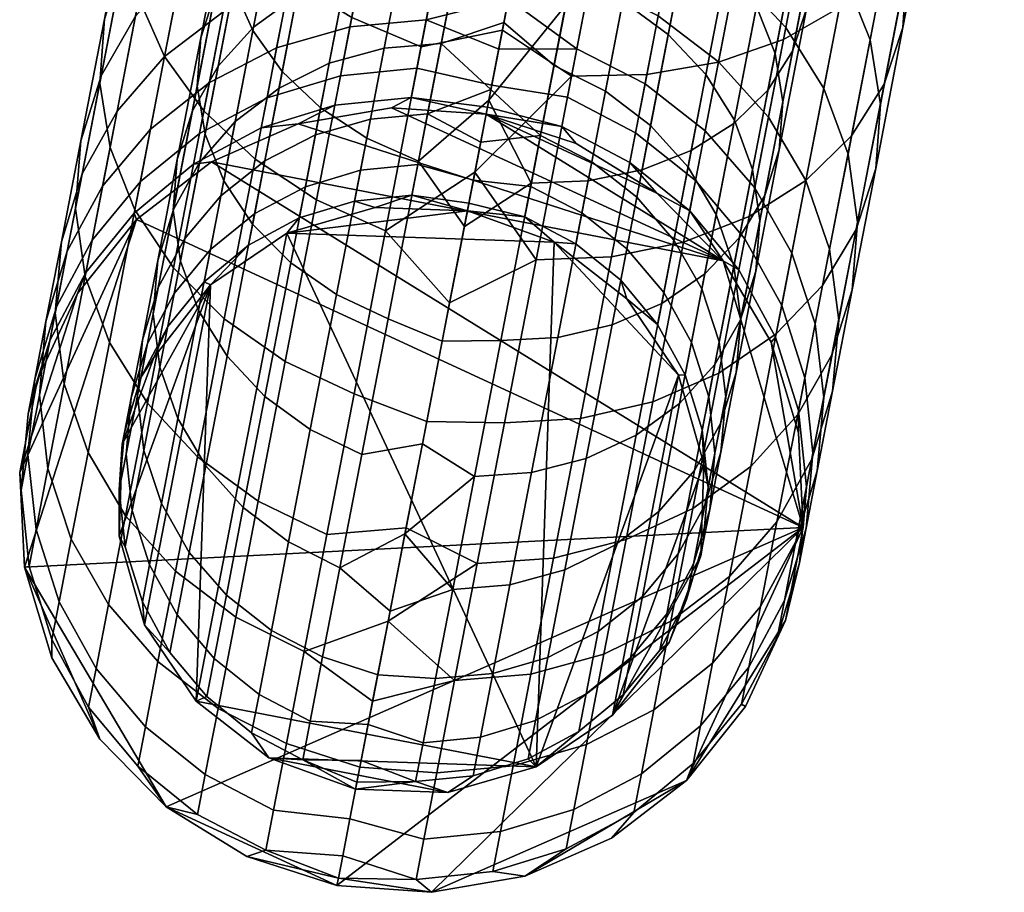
# Model space of a CAD drawing. Header units: millimetres. Extents: x -440 to 442, y -440 to 442.
# Tile 13 of 256: x -228 to -203, y -353 to -331. Entities that reach past the tile are written whole.
import ezdxf

# ---------------------------------------------------------------- set-up
doc = ezdxf.new("R2010")
doc.units = ezdxf.units.MM
doc.header["$MEASUREMENT"] = 0
doc.layers.add('Default', color=7, linetype='Continuous', true_color=0x000000)
doc.layers.add('sklo', color=7, linetype='Continuous', true_color=0x000000)

# ---------------------------------------------------------------- blocks, each defined once
blk = doc.blocks.new('sklo zahnuté 6')
at = {"layer": 'Default', "color": 7, "true_color": 0xeff3f1}
mesh = blk.add_polyface(dxfattribs=at)
corners = [(107.553, 5.556, -30.104), (110.287, 5.556, -25.543), (111.384, 7.071, -26.129), (108.587, 7.071, -30.795), (106.785, 3.827, -29.59), (109.472, 3.827, -25.107), (106.312, 1.951, -29.274), (108.97, 1.951, -24.839), (106.519, 8.315, -36.125), (109.847, 8.315, -31.637), (111.285, 9.239, -32.597), (107.855, 9.239, -37.222), (105.347, 7.071, -35.164), (104.386, 5.556, -34.375), (103.671, 3.827, -33.789), (103.232, 1.951, -33.428), (106.694, 10, -44.194), (110.813, 10, -39.65), (112.321, 9.808, -40.887), (108.074, 9.808, -45.574), (105.315, 9.808, -42.815), (109.305, 9.808, -38.412), (103.988, 9.239, -41.488), (102.766, 8.315, -40.266), (101.694, 7.071, -39.194), (100.815, 5.556, -38.315), (100.161, 3.827, -37.661), (99.759, 1.951, -37.259), (105.674, 8.315, -52.608), (110.623, 8.315, -48.123), (111.694, 7.071, -49.194), (106.635, 7.071, -53.779), (104.577, 9.239, -51.271), (109.4, 9.239, -46.9), (103.387, 9.808, -49.821), (102.15, 10, -48.313), (100.912, 9.808, -46.805), (99.722, 9.239, -45.355), (98.625, 8.315, -44.019), (97.664, 7.071, -42.847), (96.875, 5.556, -41.886), (102.356, 3.827, -59.649), (108.011, 3.827, -55.455), (108.372, 1.951, -55.895), (102.672, 1.951, -60.122), (101.843, 5.556, -58.88), (107.424, 5.556, -54.74), (101.152, 7.071, -57.846), (100.31, 8.315, -56.586), (99.349, 9.239, -55.149), (98.307, 9.808, -53.589), (97.223, 10, -51.967), (96.317, 3.827, -63.268), (96.586, 1.951, -63.77), (108.876, 0, -55.727), (104.685, 0, -58.964), (100.268, 0, -61.885), (105.997, 0, -29.399), (108.333, 0, -25.604), (100.403, 0, -36.327), (103.347, 0, -32.982)]
mesh.append_faces([[corners[k] for k in face] for face in [(0, 1, 2, 3), (4, 5, 1, 0), (6, 7, 5, 4), (8, 9, 10, 11), (12, 3, 9, 8), (13, 0, 3, 12), (14, 4, 0, 13), (15, 6, 4, 14), (16, 17, 18, 19), (20, 21, 17, 16), (22, 11, 21, 20), (23, 8, 11, 22), (24, 12, 8, 23), (25, 13, 12, 24), (26, 14, 13, 25), (27, 15, 14, 26), (28, 29, 30, 31), (32, 33, 29, 28), (34, 19, 33, 32), (35, 16, 19, 34), (36, 20, 16, 35), (37, 22, 20, 36), (38, 23, 22, 37), (39, 24, 23, 38), (40, 25, 24, 39), (41, 42, 43, 44), (45, 46, 42, 41), (47, 31, 46, 45), (48, 28, 31, 47), (49, 32, 28, 48), (50, 34, 32, 49), (51, 35, 34, 50), (52, 41, 44, 53), (54, 55, 44, 43), (53, 44, 56, 56), (7, 6, 57, 58), (15, 27, 59, 60), (6, 15, 60, 57)]], dxfattribs={"color": 7})
mesh = blk.add_polyface(dxfattribs=at)
corners = [(115, 0, 122), (115, 0, 244), (115.291, 2.393, 244), (115.291, 2.393), (115, 0), (114.18, 1.951, -10.28), (114.938, 1.951, -5.165), (115.505, 3.827, -5.221), (114.738, 3.827, -10.391), (113.468, 3.827, -15.461), (115.644, 5.556, -10.571), (114.352, 5.556, -15.729), (112.923, 1.951, -15.296), (112.561, 5.556, -20.736), (115.542, 7.071, -16.09), (113.71, 7.071, -21.212), (111.707, 3.827, -20.382), (111.181, 1.951, -20.164), (112.72, 8.315, -26.843), (115.11, 8.315, -21.792), (116.707, 9.239, -22.453), (114.245, 9.239, -27.658), (111.384, 7.071, -26.129), (110.287, 5.556, -25.543), (109.472, 3.827, -25.107), (108.97, 1.951, -24.839), (111.285, 9.239, -32.597), (115.9, 9.808, -28.543), (112.845, 9.808, -33.639), (109.847, 8.315, -31.637), (108.587, 7.071, -30.795), (112.321, 9.808, -40.887), (116.089, 9.808, -35.807), (117.649, 9.239, -36.849), (113.771, 9.239, -42.077), (110.813, 10, -39.65), (114.467, 10, -34.723), (109.305, 9.808, -38.412), (107.855, 9.239, -37.222), (111.694, 7.071, -49.194), (116.279, 7.071, -44.135), (117.24, 5.556, -44.924), (112.574, 5.556, -50.074), (110.623, 8.315, -48.123), (115.108, 8.315, -43.174), (109.4, 9.239, -46.9), (108.074, 9.808, -45.574), (108.011, 3.827, -55.455), (113.227, 3.827, -50.727), (113.629, 1.951, -51.129), (108.372, 1.951, -55.895), (107.424, 5.556, -54.74), (106.635, 7.071, -53.779), (116.496, 0, -48.381), (112.82, 0, -52.193), (108.876, 0, -55.727), (114.811, 0, -4.452), (115, 0), (115.291, 2.393), (114.245, 0, -8.873), (113.306, 0, -13.229), (110.34, 0, -21.625), (112.001, 0, -17.49), (108.333, 0, -25.604)]
mesh.append_faces([[corners[k] for k in face] for face in [(0, 1, 2, 2), (3, 4, 0, 0), (2, 3, 0, 0), (5, 6, 7, 8), (9, 8, 10, 11), (12, 5, 8, 9), (13, 11, 14, 15), (16, 9, 11, 13), (17, 12, 9, 16), (18, 19, 20, 21), (22, 15, 19, 18), (23, 13, 15, 22), (24, 16, 13, 23), (25, 17, 16, 24), (26, 21, 27, 28), (29, 18, 21, 26), (30, 22, 18, 29), (31, 32, 33, 34), (35, 36, 32, 31), (37, 28, 36, 35), (38, 26, 28, 37), (39, 40, 41, 42), (43, 44, 40, 39), (45, 34, 44, 43), (46, 31, 34, 45), (47, 48, 49, 50), (51, 42, 48, 47), (52, 39, 42, 51), (49, 53, 54, 54), (54, 55, 50, 49), (56, 57, 6, 6), (58, 6, 57, 57), (59, 56, 6, 5), (5, 12, 60, 59), (12, 17, 61, 62), (12, 62, 60, 60), (63, 61, 17, 25)]], dxfattribs={"color": 7})
mesh = blk.add_polyface(dxfattribs=at)
corners = [(115.291, 2.393, 244), (116.145, 4.647, 244), (116.145, 4.647), (115.291, 2.393), (117.515, 6.631, 244), (119.319, 8.23, 244), (119.319, 8.23), (117.515, 6.631), (116.145, -4.647, 244), (117.515, -6.631, 244), (117.515, 6.631, 244), (115.291, 2.393, 244), (115, 0, 244), (116.145, 4.647, 244), (123.795, 9.927, 244), (119.319, 8.23, 244), (118.35, 8.315, -11.109), (119.17, 8.315, -5.582), (120.891, 9.239, -5.751), (120.046, 9.239, -11.447), (116.864, 7.071, -10.814), (117.662, 7.071, -5.433), (115.644, 5.556, -10.571), (116.424, 5.556, -5.311), (114.738, 3.827, -10.391), (115.505, 3.827, -5.221), (116.992, 8.315, -16.53), (118.647, 9.239, -17.032), (115.542, 7.071, -16.09), (114.352, 5.556, -15.729), (116.707, 9.239, -22.453), (120.442, 9.808, -17.576), (118.44, 9.808, -23.171), (115.11, 8.315, -21.792), (113.71, 7.071, -21.212), (117.62, 10, -29.462), (120.242, 10, -23.918), (122.045, 9.808, -24.664), (119.341, 9.808, -30.382), (115.9, 9.808, -28.543), (114.245, 9.239, -27.658), (117.649, 9.239, -36.849), (120.995, 9.239, -31.266), (122.52, 8.315, -32.081), (119.086, 8.315, -37.81), (116.089, 9.808, -35.807), (114.467, 10, -34.723), (112.845, 9.808, -33.639), (117.24, 5.556, -44.924), (121.38, 5.556, -39.343), (122.149, 3.827, -39.856), (117.955, 3.827, -45.511), (116.279, 7.071, -44.135), (120.346, 7.071, -38.652), (115.108, 8.315, -43.174), (113.771, 9.239, -42.077), (113.227, 3.827, -50.727), (118.395, 1.951, -45.872), (113.629, 1.951, -51.129), (112.574, 5.556, -50.074), (119.884, 0, -44.31), (116.496, 0, -48.381), (119.319, 8.23), (121.454, 9.35), (117.515, 6.631), (116.145, 4.647), (115.291, 2.393), (114.938, 1.951, -5.165)]
mesh.append_faces([[corners[k] for k in face] for face in [(0, 1, 2, 3), (4, 5, 6, 7), (1, 4, 7, 2), (8, 9, 10, 10), (11, 12, 13, 13), (10, 13, 12, 12), (14, 15, 10, 10), (16, 17, 18, 19), (20, 21, 17, 16), (22, 23, 21, 20), (24, 25, 23, 22), (26, 16, 19, 27), (28, 20, 16, 26), (29, 22, 20, 28), (30, 27, 31, 32), (33, 26, 27, 30), (34, 28, 26, 33), (35, 36, 37, 38), (39, 32, 36, 35), (40, 30, 32, 39), (41, 42, 43, 44), (45, 38, 42, 41), (46, 35, 38, 45), (47, 39, 35, 46), (48, 49, 50, 51), (52, 53, 49, 48), (54, 44, 53, 52), (55, 41, 44, 54), (56, 51, 57, 58), (59, 48, 51, 56), (57, 60, 61, 61), (58, 57, 61, 61), (62, 63, 18, 17), (64, 62, 17, 21), (64, 21, 23, 23), (65, 64, 23, 23), (66, 65, 25, 67), (25, 65, 23, 23)]], dxfattribs={"color": 7})
mesh = blk.add_polyface(dxfattribs=at)
corners = [(117.515, -6.631, 244), (116.145, -4.647, 244), (116.145, -4.647), (117.515, -6.631), (115.291, -2.393, 244), (115.291, -2.393), (119.319, -8.23, 244), (119.319, -8.23), (115, 0, 122), (116.145, -4.647, 244), (117.515, 6.631, 244), (115.291, -2.393, 244), (119.319, -8.23, 244), (123.795, 9.927, 244), (117.515, -6.631, 244), (115, 0, 244), (115.644, -5.556, -10.571), (116.424, -5.556, -5.311), (115.505, -3.827, -5.221), (114.738, -3.827, -10.391), (116.864, -7.071, -10.814), (117.662, -7.071, -5.433), (118.35, -8.315, -11.109), (119.17, -8.315, -5.582), (120.046, -9.239, -11.447), (120.891, -9.239, -5.751), (115.542, -7.071, -16.09), (114.352, -5.556, -15.729), (116.992, -8.315, -16.53), (118.647, -9.239, -17.032), (120.442, -9.808, -17.576), (121.886, -9.808, -11.813), (115.11, -8.315, -21.792), (113.71, -7.071, -21.212), (116.707, -9.239, -22.453), (118.44, -9.808, -23.171), (115.9, -9.808, -28.543), (114.245, -9.239, -27.658), (117.62, -10, -29.462), (120.242, -10, -23.918), (119.341, -9.808, -30.382), (122.045, -9.808, -24.664), (114.467, -10, -34.723), (112.845, -9.808, -33.639), (116.089, -9.808, -35.807), (117.649, -9.239, -36.849), (120.995, -9.239, -31.266), (119.086, -8.315, -37.81), (122.52, -8.315, -32.081), (115.108, -8.315, -43.174), (113.771, -9.239, -42.077), (116.279, -7.071, -44.135), (120.346, -7.071, -38.652), (117.24, -5.556, -44.924), (121.38, -5.556, -39.343), (117.955, -3.827, -45.511), (122.149, -3.827, -39.856), (113.227, -3.827, -50.727), (112.574, -5.556, -50.074), (113.629, -1.951, -51.129), (118.395, -1.951, -45.872), (114.938, -1.951, -5.165), (116.145, -4.647), (115.291, -2.393), (117.515, -6.631), (119.319, -8.23), (121.454, -9.35), (112.82, 0, -52.193), (116.496, 0, -48.381), (119.884, 0, -44.31)]
mesh.append_faces([[corners[k] for k in face] for face in [(0, 1, 2, 3), (1, 4, 5, 2), (6, 0, 3, 7), (4, 8, 5, 5), (9, 10, 11, 11), (12, 13, 14, 14), (10, 15, 11, 11), (16, 17, 18, 19), (20, 21, 17, 16), (22, 23, 21, 20), (24, 25, 23, 22), (26, 20, 16, 27), (28, 22, 20, 26), (29, 24, 22, 28), (30, 31, 24, 29), (32, 28, 26, 33), (34, 29, 28, 32), (35, 30, 29, 34), (36, 35, 34, 37), (38, 39, 35, 36), (40, 41, 39, 38), (42, 38, 36, 43), (44, 40, 38, 42), (45, 46, 40, 44), (47, 48, 46, 45), (49, 47, 45, 50), (51, 52, 47, 49), (53, 54, 52, 51), (55, 56, 54, 53), (57, 55, 53, 58), (59, 60, 55, 57), (61, 18, 62, 63), (64, 62, 17, 21), (65, 64, 21, 23), (66, 65, 23, 25), (17, 62, 18, 18), (60, 59, 67, 68), (60, 68, 69, 69)]], dxfattribs={"color": 7})
mesh = blk.add_polyface(dxfattribs=at)
corners = [(121.454, 9.35, 244), (123.795, 9.927, 244), (123.795, 9.927), (121.454, 9.35), (119.319, 8.23, 244), (119.319, 8.23), (126.205, 9.927, 244), (126.205, 9.927), (128.546, 9.35, 244), (128.546, 9.35), (119.319, -8.23, 244), (128.546, -9.35, 244), (123.795, 9.927, 244), (119.319, 8.23, 244), (121.454, 9.35, 244), (117.515, 6.631, 244), (117.515, -6.631, 244), (125.713, 9.808, -12.574), (126.641, 9.808, -6.317), (128.507, 9.239, -6.501), (127.552, 9.239, -12.94), (123.799, 10, -12.193), (124.699, 10, -6.126), (121.886, 9.808, -11.813), (122.758, 9.808, -5.935), (120.046, 9.239, -11.447), (120.891, 9.239, -5.751), (124.176, 9.808, -18.709), (125.971, 9.239, -19.254), (122.309, 10, -18.143), (120.442, 9.808, -17.576), (118.647, 9.239, -17.032), (125.375, 8.315, -26.044), (127.625, 8.315, -19.756), (129.075, 7.071, -20.195), (126.775, 7.071, -26.624), (123.778, 9.239, -25.382), (122.045, 9.808, -24.664), (120.242, 10, -23.918), (118.44, 9.808, -23.171), (125.768, 3.827, -33.817), (128.778, 3.827, -27.453), (129.304, 1.951, -27.671), (126.27, 1.951, -34.086), (124.953, 5.556, -33.382), (127.924, 5.556, -27.1), (123.856, 7.071, -32.796), (122.52, 8.315, -32.081), (120.995, 9.239, -31.266), (119.341, 9.808, -30.382), (122.149, 3.827, -39.856), (122.622, 1.951, -40.172), (121.38, 5.556, -39.343), (120.346, 7.071, -38.652), (119.086, 8.315, -37.81), (117.955, 3.827, -45.511), (118.395, 1.951, -45.872), (128.145, 0, -30.773), (125.724, 0, -35.483), (122.965, 0, -40.003), (126.205, 9.927), (128.546, 9.35), (119.884, 0, -44.31), (123.795, 9.927), (121.454, 9.35)]
mesh.append_faces([[corners[k] for k in face] for face in [(0, 1, 2, 3), (4, 0, 3, 5), (1, 6, 7, 2), (6, 8, 9, 7), (10, 11, 12, 12), (13, 12, 14, 14), (15, 16, 12, 12), (17, 18, 19, 20), (21, 22, 18, 17), (23, 24, 22, 21), (25, 26, 24, 23), (27, 17, 20, 28), (29, 21, 17, 27), (30, 23, 21, 29), (31, 25, 23, 30), (32, 33, 34, 35), (36, 28, 33, 32), (37, 27, 28, 36), (38, 29, 27, 37), (39, 30, 29, 38), (40, 41, 42, 43), (44, 45, 41, 40), (46, 35, 45, 44), (47, 32, 35, 46), (48, 36, 32, 47), (49, 37, 36, 48), (50, 40, 43, 51), (52, 44, 40, 50), (53, 46, 44, 52), (54, 47, 46, 53), (55, 50, 51, 56), (57, 58, 43, 43), (51, 43, 58, 59), (19, 18, 60, 61), (56, 51, 59, 62), (63, 60, 22, 24), (64, 63, 24, 26), (22, 60, 18, 18)]], dxfattribs={"color": 7})
mesh = blk.add_polyface(dxfattribs=at)
corners = [(135, 0, 122), (135, 0, 244), (134.709, -2.393, 244), (133.855, -4.647, 244), (133.855, -4.647), (134.709, -2.393), (132.485, -6.631, 244), (130.681, -8.23, 244), (130.681, -8.23), (132.485, -6.631), (128.546, -9.35, 244), (128.546, -9.35), (135, 0), (123.795, 9.927, 244), (128.546, -9.35, 244), (133.855, -4.647, 244), (130.681, -8.23, 244), (132.485, -6.631, 244), (134.709, -2.393, 244), (135, 0, 244), (134.46, 1.951, -7.087), (134.807, 0, -5.292), (134.227, 0, -10.556), (129.304, 1.951, -27.671), (130.216, 0, -25.899), (128.145, 0, -30.773), (129.248, -8.315, -13.277), (130.228, -8.315, -6.671), (128.507, -9.239, -6.501), (127.552, -9.239, -12.94), (130.734, -7.071, -13.573), (131.736, -7.071, -6.819), (131.954, -5.556, -13.815), (132.974, -5.556, -6.941), (132.86, -3.827, -13.996), (133.893, -3.827, -7.032), (133.418, -1.951, -14.107), (134.46, -1.951, -7.087), (127.625, -8.315, -19.756), (125.971, -9.239, -19.254), (129.075, -7.071, -20.195), (130.265, -5.556, -20.556), (131.15, -3.827, -20.825), (131.694, -1.951, -20.99), (127.924, -5.556, -27.1), (126.775, -7.071, -26.624), (128.778, -3.827, -27.453), (129.304, -1.951, -27.671), (130.681, -8.23), (128.546, -9.35), (133.855, -4.647), (132.485, -6.631), (134.709, -2.393), (134.807, 0, -5.292), (135, 0), (133.265, 0, -15.764), (134.227, 0, -10.556), (131.926, 0, -20.887), (130.216, 0, -25.899), (128.145, 0, -30.773)]
mesh.append_faces([[corners[k] for k in face] for face in [(0, 1, 2, 2), (2, 3, 4, 5), (6, 7, 8, 9), (7, 10, 11, 8), (3, 6, 9, 4), (5, 12, 0, 0), (2, 5, 0, 0), (13, 14, 15, 15), (16, 17, 14, 14), (17, 15, 14, 14), (18, 19, 15, 15), (20, 21, 22, 22), (23, 24, 25, 25), (26, 27, 28, 29), (30, 31, 27, 26), (32, 33, 31, 30), (34, 35, 33, 32), (36, 37, 35, 34), (38, 26, 29, 39), (40, 30, 26, 38), (41, 32, 30, 40), (42, 34, 32, 41), (43, 36, 34, 42), (44, 41, 40, 45), (46, 42, 41, 44), (47, 43, 42, 46), (48, 49, 28, 27), (50, 51, 31, 33), (52, 50, 35, 37), (51, 48, 27, 31), (50, 33, 35, 35), (53, 54, 52, 52), (37, 53, 52, 52), (37, 36, 55, 56), (37, 56, 53, 53), (36, 43, 57, 55), (43, 47, 58, 57), (47, 59, 58, 58)]], dxfattribs={"color": 7})
mesh = blk.add_polyface(dxfattribs=at)
corners = [(128.546, 9.35, 244), (130.681, 8.23, 244), (130.681, 8.23), (128.546, 9.35), (132.485, 6.631, 244), (133.855, 4.647, 244), (133.855, 4.647), (132.485, 6.631), (135, 0, 122), (134.709, 2.393, 244), (135, 0, 244), (134.709, 2.393), (135, 0), (133.855, -4.647, 244), (135, 0, 244), (123.795, 9.927, 244), (128.546, 9.35, 244), (126.205, 9.927, 244), (130.681, 8.23, 244), (134.709, 2.393, 244), (133.855, 4.647, 244), (132.485, 6.631, 244), (132.86, 3.827, -13.996), (133.893, 3.827, -7.032), (134.46, 1.951, -7.087), (133.418, 1.951, -14.107), (131.954, 5.556, -13.815), (132.974, 5.556, -6.941), (130.734, 7.071, -13.573), (131.736, 7.071, -6.819), (129.248, 8.315, -13.277), (130.228, 8.315, -6.671), (127.552, 9.239, -12.94), (128.507, 9.239, -6.501), (131.15, 3.827, -20.825), (131.694, 1.951, -20.99), (130.265, 5.556, -20.556), (129.075, 7.071, -20.195), (127.625, 8.315, -19.756), (125.971, 9.239, -19.254), (128.778, 3.827, -27.453), (129.304, 1.951, -27.671), (127.924, 5.556, -27.1), (126.775, 7.071, -26.624), (134.807, 0, -5.292), (134.709, 2.393), (135, 0), (134.227, 0, -10.556), (133.265, 0, -15.764), (131.926, 0, -20.887), (130.216, 0, -25.899), (133.855, 4.647), (132.485, 6.631), (130.681, 8.23), (128.546, 9.35), (128.145, 0, -30.773), (126.27, 1.951, -34.086)]
mesh.append_faces([[corners[k] for k in face] for face in [(0, 1, 2, 3), (4, 5, 6, 7), (8, 9, 10, 10), (5, 9, 11, 6), (1, 4, 7, 2), (8, 12, 11, 11), (9, 8, 11, 11), (13, 14, 15, 15), (16, 17, 18, 18), (17, 15, 18, 18), (19, 20, 18, 18), (20, 21, 18, 18), (18, 15, 19, 19), (14, 19, 15, 15), (22, 23, 24, 25), (26, 27, 23, 22), (28, 29, 27, 26), (30, 31, 29, 28), (32, 33, 31, 30), (34, 22, 25, 35), (36, 26, 22, 34), (37, 28, 26, 36), (38, 30, 28, 37), (39, 32, 30, 38), (40, 34, 35, 41), (42, 36, 34, 40), (43, 37, 36, 42), (44, 45, 46, 46), (25, 24, 47, 48), (35, 25, 48, 49), (24, 45, 44, 44), (49, 50, 41, 35), (51, 45, 24, 23), (52, 51, 27, 29), (53, 52, 29, 31), (54, 53, 31, 33), (51, 23, 27, 27), (55, 56, 41, 41)]], dxfattribs={"color": 7})
mesh = blk.add_polyface(dxfattribs=at)
corners = [(114.481, 4.167, -21.531), (116.341, 4.167, -16.333), (117.234, 5.303, -16.603), (115.343, 5.303, -21.888), (113.841, 2.87, -21.266), (115.678, 2.87, -16.131), (113.447, 1.463, -21.103), (115.27, 1.463, -16.007), (113.945, 6.236, -27.498), (116.393, 6.236, -22.323), (117.591, 6.929, -22.819), (115.089, 6.929, -28.109), (112.943, 5.303, -26.962), (112.12, 4.167, -26.523), (111.509, 2.87, -26.196), (111.133, 1.463, -25.995), (113.25, 7.356, -33.91), (116.33, 7.356, -28.773), (117.62, 7.5, -29.462), (114.467, 7.5, -34.723), (112.08, 6.929, -33.129), (111.002, 6.236, -32.408), (110.057, 5.303, -31.777), (109.282, 4.167, -31.259), (108.706, 2.87, -30.874), (108.351, 1.463, -30.636), (113.032, 6.929, -41.47), (116.853, 6.929, -36.318), (117.931, 6.236, -37.038), (114.034, 6.236, -42.293), (111.944, 7.356, -40.578), (115.683, 7.356, -35.536), (110.813, 7.5, -39.65), (109.682, 7.356, -38.721), (108.595, 6.929, -37.829), (107.592, 6.236, -37.006), (111.594, 2.87, -49.094), (116.169, 2.87, -44.045), (116.499, 1.463, -44.316), (111.896, 1.463, -49.396), (111.104, 4.167, -48.604), (115.634, 4.167, -43.606), (110.444, 5.303, -47.944), (114.913, 5.303, -43.014), (109.641, 6.236, -47.141), (108.724, 6.929, -46.224), (107.729, 7.356, -45.229), (106.694, 7.5, -44.194), (117.905, 0, -42.782), (114.634, 0, -46.712), (111.085, 0, -50.393), (107.277, 0, -53.805), (106.816, 1.463, -53.999), (112.618, 0, -22.655), (114.358, 0, -18.323), (115.725, 0, -13.859), (110.516, 0, -26.823), (108.068, 0, -30.799), (115.27, -1.463, -16.007), (115.725, 0, -13.859), (114.358, 0, -18.323)]
mesh.append_faces([[corners[k] for k in face] for face in [(0, 1, 2, 3), (4, 5, 1, 0), (6, 7, 5, 4), (8, 9, 10, 11), (12, 3, 9, 8), (13, 0, 3, 12), (14, 4, 0, 13), (15, 6, 4, 14), (16, 17, 18, 19), (20, 11, 17, 16), (21, 8, 11, 20), (22, 12, 8, 21), (23, 13, 12, 22), (24, 14, 13, 23), (25, 15, 14, 24), (26, 27, 28, 29), (30, 31, 27, 26), (32, 19, 31, 30), (33, 16, 19, 32), (34, 20, 16, 33), (35, 21, 20, 34), (36, 37, 38, 39), (40, 41, 37, 36), (42, 43, 41, 40), (44, 29, 43, 42), (45, 26, 29, 44), (46, 30, 26, 45), (47, 32, 30, 46), (38, 48, 49, 49), (39, 49, 50, 50), (50, 51, 52, 39), (39, 38, 49, 49), (7, 6, 53, 54), (7, 54, 55, 55), (6, 15, 56, 53), (15, 25, 57, 56), (58, 59, 60, 60)]], dxfattribs={"color": 7})
mesh = blk.add_polyface(dxfattribs=at)
corners = [(117.5, 0, 120.75), (117.5, 0, 241.5), (117.867, 2.318, 241.5), (118.932, 4.408, 241.5), (118.932, 4.408), (117.867, 2.318), (120.592, 6.068, 241.5), (120.592, 6.068), (117.5, 0), (118.932, 4.408, 241.5), (117.867, 2.318, 241.5), (120.592, 6.068, 241.5), (118.598, 5.303, -11.159), (119.421, 5.303, -5.606), (120.552, 6.236, -5.718), (119.712, 6.236, -11.38), (117.683, 4.167, -10.977), (118.493, 4.167, -5.515), (117.003, 2.87, -10.841), (117.803, 2.87, -5.447), (116.585, 1.463, -10.758), (117.379, 1.463, -5.405), (118.321, 6.236, -16.933), (120.984, 6.929, -11.633), (119.562, 6.929, -17.31), (117.234, 5.303, -16.603), (116.341, 4.167, -16.333), (115.678, 2.87, -16.131), (115.27, 1.463, -16.007), (117.591, 6.929, -22.819), (120.909, 7.356, -17.718), (118.891, 7.356, -23.358), (116.393, 6.236, -22.323), (115.343, 5.303, -21.888), (117.62, 7.5, -29.462), (120.242, 7.5, -23.918), (121.594, 7.356, -24.478), (118.91, 7.356, -30.152), (116.33, 7.356, -28.773), (115.089, 6.929, -28.109), (116.853, 6.929, -36.318), (120.151, 6.929, -30.815), (121.295, 6.236, -31.426), (117.931, 6.236, -37.038), (115.683, 7.356, -35.536), (114.467, 7.5, -34.723), (116.169, 2.87, -44.045), (120.228, 2.87, -38.573), (120.583, 1.463, -38.81), (116.499, 1.463, -44.316), (115.634, 4.167, -43.606), (119.652, 4.167, -38.188), (114.913, 5.303, -43.014), (118.876, 5.303, -37.669), (114.034, 6.236, -42.293), (120.88, 0, -38.624), (117.905, 0, -42.782), (118.932, 4.408), (120.592, 6.068), (117.867, 2.318), (116.709, 0, -9.295), (117.302, 0, -4.664), (117.5, 0), (115.725, 0, -13.859)]
mesh.append_faces([[corners[k] for k in face] for face in [(0, 1, 2, 2), (2, 3, 4, 5), (3, 6, 7, 4), (8, 0, 5, 5), (5, 0, 2, 2), (9, 10, 11, 11), (12, 13, 14, 15), (16, 17, 13, 12), (18, 19, 17, 16), (20, 21, 19, 18), (22, 15, 23, 24), (25, 12, 15, 22), (26, 16, 12, 25), (27, 18, 16, 26), (28, 20, 18, 27), (29, 24, 30, 31), (32, 22, 24, 29), (33, 25, 22, 32), (34, 35, 36, 37), (38, 31, 35, 34), (39, 29, 31, 38), (40, 41, 42, 43), (44, 37, 41, 40), (45, 34, 37, 44), (46, 47, 48, 49), (50, 51, 47, 46), (52, 53, 51, 50), (54, 43, 53, 52), (49, 48, 55, 56), (57, 58, 14, 13), (57, 13, 17, 17), (17, 19, 59, 57), (21, 59, 19, 19), (21, 20, 60, 61), (62, 59, 21, 21), (21, 61, 62, 62), (20, 28, 63, 60)]], dxfattribs={"color": 7})
mesh = blk.add_polyface(dxfattribs=at)
corners = [(120.592, 6.068, 241.5), (122.682, 7.133, 241.5), (122.682, 7.133), (120.592, 6.068), (125, 7.5, 241.5), (125, 7.5), (127.318, 7.133), (127.318, 7.133, 241.5), (117.867, 2.318, 241.5), (118.932, -4.408, 241.5), (131.068, 4.408, 241.5), (120.592, 6.068, 241.5), (122.682, 7.133, 241.5), (129.408, 6.068, 241.5), (125.234, 7.356, -12.479), (126.155, 7.356, -6.269), (127.555, 6.929, -6.407), (126.614, 6.929, -12.753), (123.799, 7.5, -12.193), (124.699, 7.5, -6.126), (122.364, 7.356, -11.908), (123.243, 7.356, -5.983), (120.984, 6.929, -11.633), (121.843, 6.929, -5.845), (119.712, 6.236, -11.38), (120.552, 6.236, -5.718), (123.709, 7.356, -18.568), (125.055, 6.929, -18.976), (122.309, 7.5, -18.143), (120.909, 7.356, -17.718), (119.562, 6.929, -17.31), (124.092, 6.236, -25.512), (126.296, 6.236, -19.352), (127.384, 5.303, -19.682), (125.142, 5.303, -25.947), (122.894, 6.929, -25.016), (121.594, 7.356, -24.478), (120.242, 7.5, -23.918), (118.891, 7.356, -23.358), (123.731, 2.87, -32.729), (126.644, 2.87, -26.569), (127.038, 1.463, -26.733), (124.107, 1.463, -32.93), (123.12, 4.167, -32.402), (126.004, 4.167, -26.304), (122.297, 5.303, -31.962), (121.295, 6.236, -31.426), (120.151, 6.929, -30.815), (118.91, 7.356, -30.152), (120.228, 2.87, -38.573), (120.583, 1.463, -38.81), (119.652, 4.167, -38.188), (118.876, 5.303, -37.669), (117.931, 6.236, -37.038), (123.543, 0, -34.259), (125.881, 0, -29.712), (120.88, 0, -38.624), (122.682, 7.133), (125, 7.5), (127.318, 7.133), (120.592, 6.068)]
mesh.append_faces([[corners[k] for k in face] for face in [(0, 1, 2, 3), (1, 4, 5, 2), (6, 5, 4, 7), (8, 9, 10, 10), (11, 8, 10, 10), (12, 11, 13, 13), (14, 15, 16, 17), (18, 19, 15, 14), (20, 21, 19, 18), (22, 23, 21, 20), (24, 25, 23, 22), (26, 14, 17, 27), (28, 18, 14, 26), (29, 20, 18, 28), (30, 22, 20, 29), (31, 32, 33, 34), (35, 27, 32, 31), (36, 26, 27, 35), (37, 28, 26, 36), (38, 29, 28, 37), (39, 40, 41, 42), (43, 44, 40, 39), (45, 34, 44, 43), (46, 31, 34, 45), (47, 35, 31, 46), (48, 36, 35, 47), (49, 39, 42, 50), (51, 43, 39, 49), (52, 45, 43, 51), (53, 46, 45, 52), (54, 42, 55, 55), (50, 42, 54, 56), (55, 42, 41, 41), (57, 58, 19, 21), (58, 59, 15, 19), (60, 57, 23, 25), (57, 21, 23, 23)]], dxfattribs={"color": 7})
mesh = blk.add_polyface(dxfattribs=at)
corners = [(127.318, 7.133, 241.5), (129.408, 6.068, 241.5), (129.408, 6.068), (127.318, 7.133), (131.068, 4.408, 241.5), (131.068, 4.408), (132.5, 0, 120.75), (132.133, 2.318, 241.5), (132.5, 0, 241.5), (132.133, 2.318), (132.5, 0), (129.408, 6.068, 241.5), (127.318, 7.133, 241.5), (125, 7.5, 241.5), (122.682, 7.133, 241.5), (120.592, 6.068, 241.5), (131.068, 4.408, 241.5), (132.133, -2.318, 241.5), (132.133, 2.318, 241.5), (130.595, 2.87, -13.545), (131.595, 2.87, -6.805), (132.02, 1.463, -6.847), (131.014, 1.463, -13.628), (129.915, 4.167, -13.41), (130.905, 4.167, -6.737), (129, 5.303, -13.228), (129.977, 5.303, -6.646), (127.886, 6.236, -13.006), (128.846, 6.236, -6.534), (126.614, 6.929, -12.753), (127.555, 6.929, -6.407), (128.94, 2.87, -20.154), (129.348, 1.463, -20.278), (128.276, 4.167, -19.953), (127.384, 5.303, -19.682), (126.296, 6.236, -19.352), (125.055, 6.929, -18.976), (126.644, 2.87, -26.569), (127.038, 1.463, -26.733), (126.004, 4.167, -26.304), (125.142, 5.303, -25.947), (132.5, 0), (132.313, 0, -5.11), (131.754, 0, -10.192), (130.825, 0, -15.22), (132.133, 2.318), (129.532, 0, -20.167), (125.881, 0, -29.712), (127.881, 0, -25.006), (131.068, 4.408), (129.408, 6.068), (127.318, 7.133), (126.155, 7.356, -6.269), (132.5, 0), (132.02, -1.463, -6.847), (132.313, 0, -5.11)]
mesh.append_faces([[corners[k] for k in face] for face in [(0, 1, 2, 3), (1, 4, 5, 2), (6, 7, 8, 8), (4, 7, 9, 5), (9, 7, 6, 6), (6, 10, 9, 9), (11, 12, 13, 13), (13, 14, 11, 11), (15, 16, 11, 11), (16, 17, 18, 18), (19, 20, 21, 22), (23, 24, 20, 19), (25, 26, 24, 23), (27, 28, 26, 25), (29, 30, 28, 27), (31, 19, 22, 32), (33, 23, 19, 31), (34, 25, 23, 33), (35, 27, 25, 34), (36, 29, 27, 35), (37, 31, 32, 38), (39, 33, 31, 37), (40, 34, 33, 39), (21, 41, 42, 42), (22, 21, 43, 44), (42, 43, 21, 21), (45, 41, 21, 21), (32, 22, 44, 46), (47, 38, 48, 48), (46, 48, 38, 32), (49, 45, 20, 24), (20, 45, 21, 21), (50, 49, 26, 28), (51, 50, 28, 30), (24, 26, 49, 49), (30, 52, 51, 51), (53, 54, 55, 55)]], dxfattribs={"color": 7})
mesh = blk.add_polyface(dxfattribs=at)
corners = [(132.5, 0, 120.75), (132.5, 0, 241.5), (132.133, -2.318, 241.5), (131.068, -4.408, 241.5), (131.068, -4.408), (132.133, -2.318), (129.408, -6.068, 241.5), (127.318, -7.133, 241.5), (127.318, -7.133), (129.408, -6.068), (132.5, 0), (120.592, -6.068, 241.5), (129.408, -6.068, 241.5), (131.068, -4.408, 241.5), (132.133, -2.318, 241.5), (131.068, 4.408, 241.5), (118.932, -4.408, 241.5), (132.5, 0, 241.5), (132.133, 2.318, 241.5), (126.614, -6.929, -12.753), (127.555, -6.929, -6.407), (126.155, -7.356, -6.269), (125.234, -7.356, -12.479), (127.886, -6.236, -13.006), (128.846, -6.236, -6.534), (129, -5.303, -13.228), (129.977, -5.303, -6.646), (129.915, -4.167, -13.41), (130.905, -4.167, -6.737), (130.595, -2.87, -13.545), (131.595, -2.87, -6.805), (131.014, -1.463, -13.628), (132.02, -1.463, -6.847), (126.296, -6.236, -19.352), (125.055, -6.929, -18.976), (127.384, -5.303, -19.682), (128.276, -4.167, -19.953), (128.939, -2.87, -20.154), (129.348, -1.463, -20.278), (126.004, -4.167, -26.304), (125.142, -5.303, -25.947), (126.644, -2.87, -26.569), (127.038, -1.463, -26.733), (129.408, -6.068), (127.318, -7.133), (125, -7.5), (131.068, -4.408), (132.133, -2.318), (132.5, 0), (130.825, 0, -15.22), (131.754, 0, -10.192), (132.313, 0, -5.11), (129.532, 0, -20.167), (127.881, 0, -25.006), (125.881, 0, -29.712)]
mesh.append_faces([[corners[k] for k in face] for face in [(0, 1, 2, 2), (2, 3, 4, 5), (6, 7, 8, 9), (3, 6, 9, 4), (10, 0, 5, 5), (5, 0, 2, 2), (11, 12, 13, 13), (14, 15, 13, 13), (15, 16, 13, 13), (17, 18, 14, 14), (19, 20, 21, 22), (23, 24, 20, 19), (25, 26, 24, 23), (27, 28, 26, 25), (29, 30, 28, 27), (31, 32, 30, 29), (33, 23, 19, 34), (35, 25, 23, 33), (36, 27, 25, 35), (37, 29, 27, 36), (38, 31, 29, 37), (39, 36, 35, 40), (41, 37, 36, 39), (42, 38, 37, 41), (43, 44, 20, 24), (45, 21, 44, 44), (46, 43, 26, 28), (47, 46, 28, 30), (44, 21, 20, 20), (43, 24, 26, 26), (47, 30, 32, 32), (48, 47, 32, 32), (32, 31, 49, 50), (51, 32, 50, 50), (52, 49, 31, 38), (38, 42, 53, 52), (42, 54, 53, 53)]], dxfattribs={"color": 7})
mesh = blk.add_polyface(dxfattribs=at)
corners = [(120.592, -6.068, 241.5), (118.932, -4.408, 241.5), (118.932, -4.408), (120.592, -6.068), (117.5, 0, 120.75), (117.867, -2.318, 241.5), (117.5, 0, 241.5), (117.867, -2.318), (117.5, 0), (118.932, -4.408, 241.5), (117.5, 0, 241.5), (117.867, -2.318, 241.5), (117.867, 2.318, 241.5), (117.003, -2.87, -10.841), (117.803, -2.87, -5.447), (117.379, -1.463, -5.405), (116.585, -1.463, -10.758), (117.683, -4.167, -10.977), (118.493, -4.167, -5.515), (118.598, -5.303, -11.159), (119.421, -5.303, -5.606), (119.712, -6.236, -11.38), (120.552, -6.236, -5.718), (115.678, -2.87, -16.131), (115.27, -1.463, -16.007), (116.341, -4.167, -16.333), (117.234, -5.303, -16.603), (118.321, -6.236, -16.933), (119.562, -6.929, -17.31), (120.984, -6.929, -11.633), (116.393, -6.236, -22.323), (115.343, -5.303, -21.888), (117.591, -6.929, -22.819), (118.891, -7.356, -23.358), (120.909, -7.356, -17.718), (116.33, -7.356, -28.773), (115.089, -6.929, -28.109), (117.62, -7.5, -29.462), (120.242, -7.5, -23.918), (118.91, -7.356, -30.152), (121.594, -7.356, -24.478), (115.683, -7.356, -35.536), (114.467, -7.5, -34.723), (116.853, -6.929, -36.318), (120.151, -6.929, -30.815), (117.931, -6.236, -37.038), (121.295, -6.236, -31.426), (114.913, -5.303, -43.014), (118.876, -5.303, -37.669), (114.034, -6.236, -42.293), (115.634, -4.167, -43.606), (119.652, -4.167, -38.188), (116.169, -2.87, -44.045), (120.228, -2.87, -38.573), (116.499, -1.463, -44.316), (120.583, -1.463, -38.81), (117.5, 0), (117.302, 0, -4.664), (116.709, 0, -9.295), (117.867, -2.318), (118.932, -4.408), (120.592, -6.068), (117.905, 0, -42.782), (120.88, 0, -38.624), (114.634, 0, -46.712)]
mesh.append_faces([[corners[k] for k in face] for face in [(0, 1, 2, 3), (4, 5, 6, 6), (1, 5, 7, 2), (7, 5, 4, 4), (4, 8, 7, 7), (9, 10, 11, 11), (12, 10, 9, 9), (13, 14, 15, 16), (17, 18, 14, 13), (19, 20, 18, 17), (21, 22, 20, 19), (23, 13, 16, 24), (25, 17, 13, 23), (26, 19, 17, 25), (27, 21, 19, 26), (28, 29, 21, 27), (30, 27, 26, 31), (32, 28, 27, 30), (33, 34, 28, 32), (35, 33, 32, 36), (37, 38, 33, 35), (39, 40, 38, 37), (41, 39, 37, 42), (43, 44, 39, 41), (45, 46, 44, 43), (47, 48, 45, 49), (50, 51, 48, 47), (52, 53, 51, 50), (54, 55, 53, 52), (15, 56, 57, 57), (16, 15, 57, 58), (59, 56, 15, 15), (60, 59, 14, 18), (15, 14, 59, 59), (61, 60, 18, 20), (55, 54, 62, 63), (64, 62, 54, 54)]], dxfattribs={"color": 7})
mesh = blk.add_polyface(dxfattribs=at)
corners = [(113.841, -2.87, -21.266), (115.678, -2.87, -16.131), (115.27, -1.463, -16.007), (113.447, -1.463, -21.103), (114.481, -4.167, -21.531), (116.341, -4.167, -16.333), (115.343, -5.303, -21.888), (117.234, -5.303, -16.603), (111.509, -2.87, -26.196), (111.133, -1.463, -25.995), (112.12, -4.167, -26.523), (112.943, -5.303, -26.962), (113.945, -6.236, -27.498), (116.393, -6.236, -22.323), (115.089, -6.929, -28.109), (117.591, -6.929, -22.819), (108.706, -2.87, -30.874), (108.351, -1.463, -30.636), (109.282, -4.167, -31.259), (110.057, -5.303, -31.777), (111.002, -6.236, -32.408), (112.08, -6.929, -33.129), (113.25, -7.356, -33.91), (116.33, -7.356, -28.773), (114.467, -7.5, -34.723), (117.62, -7.5, -29.462), (108.595, -6.929, -37.829), (107.592, -6.236, -37.006), (109.682, -7.356, -38.721), (110.813, -7.5, -39.65), (111.944, -7.356, -40.578), (115.683, -7.356, -35.536), (113.032, -6.929, -41.47), (116.853, -6.929, -36.318), (114.034, -6.236, -42.293), (117.931, -6.236, -37.038), (107.729, -7.356, -45.229), (106.694, -7.5, -44.194), (108.724, -6.929, -46.224), (109.641, -6.236, -47.141), (110.444, -5.303, -47.944), (114.913, -5.303, -43.014), (111.104, -4.167, -48.604), (115.634, -4.167, -43.606), (111.594, -2.87, -49.094), (116.169, -2.87, -44.045), (111.896, -1.463, -49.396), (116.499, -1.463, -44.316), (106.816, -1.463, -53.999), (106.545, -2.87, -53.669), (116.709, 0, -9.295), (115.725, 0, -13.859), (116.585, -1.463, -10.758), (114.358, 0, -18.323), (112.618, 0, -22.655), (110.516, 0, -26.823), (108.068, 0, -30.799), (111.085, 0, -50.393), (114.634, 0, -46.712), (107.277, 0, -53.805)]
mesh.append_faces([[corners[k] for k in face] for face in [(0, 1, 2, 3), (4, 5, 1, 0), (6, 7, 5, 4), (8, 0, 3, 9), (10, 4, 0, 8), (11, 6, 4, 10), (12, 13, 6, 11), (14, 15, 13, 12), (16, 8, 9, 17), (18, 10, 8, 16), (19, 11, 10, 18), (20, 12, 11, 19), (21, 14, 12, 20), (22, 23, 14, 21), (24, 25, 23, 22), (26, 21, 20, 27), (28, 22, 21, 26), (29, 24, 22, 28), (30, 31, 24, 29), (32, 33, 31, 30), (34, 35, 33, 32), (36, 30, 29, 37), (38, 32, 30, 36), (39, 34, 32, 38), (40, 41, 34, 39), (42, 43, 41, 40), (44, 45, 43, 42), (46, 47, 45, 44), (48, 46, 44, 49), (50, 51, 2, 52), (3, 53, 54, 54), (53, 3, 2, 2), (9, 3, 54, 55), (55, 56, 17, 9), (47, 46, 57, 58), (46, 48, 59, 57)]], dxfattribs={"color": 7})
mesh = blk.add_polyface(dxfattribs=at)
corners = [(115, 0, 122), (115.291, -2.393, 244), (115, 0, 244), (115, 0), (115.291, -2.393), (114.738, -3.827, -10.391), (115.505, -3.827, -5.221), (114.938, -1.951, -5.165), (114.18, -1.951, -10.28), (113.468, -3.827, -15.461), (112.923, -1.951, -15.296), (114.352, -5.556, -15.729), (115.644, -5.556, -10.571), (111.707, -3.827, -20.382), (111.181, -1.951, -20.164), (112.561, -5.556, -20.736), (113.71, -7.071, -21.212), (115.542, -7.071, -16.09), (109.472, -3.827, -25.107), (108.97, -1.951, -24.839), (110.287, -5.556, -25.543), (111.384, -7.071, -26.129), (112.72, -8.315, -26.843), (115.11, -8.315, -21.792), (114.245, -9.239, -27.658), (116.707, -9.239, -22.453), (109.847, -8.315, -31.637), (108.587, -7.071, -30.795), (111.285, -9.239, -32.597), (112.845, -9.808, -33.639), (115.9, -9.808, -28.543), (109.305, -9.808, -38.412), (107.855, -9.239, -37.222), (110.813, -10, -39.65), (114.467, -10, -34.723), (112.321, -9.808, -40.887), (116.089, -9.808, -35.807), (113.771, -9.239, -42.077), (117.649, -9.239, -36.849), (108.074, -9.808, -45.574), (106.694, -10, -44.194), (109.4, -9.239, -46.9), (110.623, -8.315, -48.123), (115.108, -8.315, -43.174), (111.694, -7.071, -49.194), (116.279, -7.071, -44.135), (112.574, -5.556, -50.074), (117.24, -5.556, -44.924), (107.424, -5.556, -54.74), (106.635, -7.071, -53.779), (108.011, -3.827, -55.455), (113.227, -3.827, -50.727), (108.372, -1.951, -55.895), (113.629, -1.951, -51.129), (115, 0), (114.811, 0, -4.452), (114.245, 0, -8.873), (115.291, -2.393), (113.306, 0, -13.229), (112.001, 0, -17.49), (110.34, 0, -21.625), (108.333, 0, -25.604), (108.876, 0, -55.727), (112.82, 0, -52.193)]
mesh.append_faces([[corners[k] for k in face] for face in [(0, 1, 2, 2), (0, 3, 4, 4), (5, 6, 7, 8), (9, 5, 8, 10), (11, 12, 5, 9), (13, 9, 10, 14), (15, 11, 9, 13), (16, 17, 11, 15), (18, 13, 14, 19), (20, 15, 13, 18), (21, 16, 15, 20), (22, 23, 16, 21), (24, 25, 23, 22), (26, 22, 21, 27), (28, 24, 22, 26), (29, 30, 24, 28), (31, 29, 28, 32), (33, 34, 29, 31), (35, 36, 34, 33), (37, 38, 36, 35), (39, 35, 33, 40), (41, 37, 35, 39), (42, 43, 37, 41), (44, 45, 43, 42), (46, 47, 45, 44), (48, 46, 44, 49), (50, 51, 46, 48), (52, 53, 51, 50), (7, 54, 55, 55), (55, 56, 8, 7), (54, 7, 57, 57), (56, 58, 10, 8), (10, 58, 59, 59), (14, 59, 60, 60), (59, 14, 10, 10), (19, 14, 60, 61), (53, 52, 62, 63)]], dxfattribs={"color": 7})
mesh = blk.add_polyface(dxfattribs=at)
corners = [(125, -7.5), (127.318, -7.133), (127.318, -7.133, 241.5), (125, -7.5, 241.5), (122.682, -7.133, 241.5), (120.592, -6.068, 241.5), (120.592, -6.068), (122.682, -7.133), (125, -7.5, 241.5), (120.592, -6.068, 241.5), (122.682, -7.133, 241.5), (131.068, -4.408, 241.5), (118.932, -4.408, 241.5), (127.318, -7.133, 241.5), (129.408, -6.068, 241.5), (120.984, -6.929, -11.633), (121.843, -6.929, -5.845), (120.552, -6.236, -5.718), (119.712, -6.236, -11.38), (122.364, -7.356, -11.908), (123.243, -7.356, -5.983), (123.799, -7.5, -12.193), (124.699, -7.5, -6.126), (125.234, -7.356, -12.479), (126.155, -7.356, -6.269), (120.909, -7.356, -17.718), (119.562, -6.929, -17.31), (122.309, -7.5, -18.143), (123.709, -7.356, -18.568), (125.055, -6.929, -18.976), (126.614, -6.929, -12.753), (120.242, -7.5, -23.918), (118.891, -7.356, -23.358), (121.594, -7.356, -24.478), (122.894, -6.929, -25.016), (124.092, -6.236, -25.512), (126.296, -6.236, -19.352), (125.142, -5.303, -25.947), (127.384, -5.303, -19.682), (120.151, -6.929, -30.815), (118.91, -7.356, -30.152), (121.295, -6.236, -31.426), (122.297, -5.303, -31.962), (123.12, -4.167, -32.402), (126.004, -4.167, -26.304), (123.731, -2.87, -32.729), (126.644, -2.87, -26.569), (124.107, -1.463, -32.93), (127.038, -1.463, -26.733), (118.876, -5.303, -37.669), (117.931, -6.236, -37.038), (119.652, -4.167, -38.188), (120.228, -2.87, -38.573), (120.583, -1.463, -38.81), (122.682, -7.133), (120.592, -6.068), (125, -7.5), (119.421, -5.303, -5.606), (123.543, 0, -34.259), (125.881, 0, -29.712), (120.88, 0, -38.624)]
mesh.append_faces([[corners[k] for k in face] for face in [(0, 1, 2, 3), (4, 5, 6, 7), (7, 0, 3, 4), (8, 9, 10, 10), (11, 12, 9, 9), (9, 8, 13, 13), (14, 9, 13, 13), (15, 16, 17, 18), (19, 20, 16, 15), (21, 22, 20, 19), (23, 24, 22, 21), (25, 19, 15, 26), (27, 21, 19, 25), (28, 23, 21, 27), (29, 30, 23, 28), (31, 27, 25, 32), (33, 28, 27, 31), (34, 29, 28, 33), (35, 36, 29, 34), (37, 38, 36, 35), (39, 34, 33, 40), (41, 35, 34, 39), (42, 37, 35, 41), (43, 44, 37, 42), (45, 46, 44, 43), (47, 48, 46, 45), (49, 42, 41, 50), (51, 43, 42, 49), (52, 45, 43, 51), (53, 47, 45, 52), (54, 55, 17, 16), (56, 54, 20, 22), (55, 57, 17, 17), (54, 16, 20, 20), (24, 56, 22, 22), (48, 47, 58, 59), (47, 53, 60, 58)]], dxfattribs={"color": 7})
mesh = blk.add_polyface(dxfattribs=at)
corners = [(128.546, -9.35, 244), (126.205, -9.927, 244), (126.205, -9.927), (128.546, -9.35), (123.795, -9.927), (123.795, -9.927, 244), (121.454, -9.35, 244), (121.454, -9.35), (119.319, -8.23, 244), (119.319, -8.23), (126.205, -9.927, 244), (119.319, -8.23, 244), (121.454, -9.35, 244), (123.795, -9.927, 244), (128.546, -9.35, 244), (121.886, -9.808, -11.813), (122.758, -9.808, -5.935), (120.891, -9.239, -5.751), (120.046, -9.239, -11.447), (123.799, -10, -12.193), (124.699, -10, -6.126), (125.713, -9.808, -12.574), (126.641, -9.808, -6.317), (127.552, -9.239, -12.94), (128.507, -9.239, -6.501), (122.309, -10, -18.143), (120.442, -9.808, -17.576), (124.176, -9.808, -18.709), (125.971, -9.239, -19.254), (120.242, -10, -23.918), (118.44, -9.808, -23.171), (122.045, -9.808, -24.664), (123.778, -9.239, -25.382), (125.375, -8.315, -26.044), (127.625, -8.315, -19.756), (126.775, -7.071, -26.624), (129.075, -7.071, -20.195), (120.995, -9.239, -31.266), (119.341, -9.808, -30.382), (122.52, -8.315, -32.081), (123.856, -7.071, -32.796), (124.953, -5.556, -33.382), (127.924, -5.556, -27.1), (125.768, -3.827, -33.817), (128.778, -3.827, -27.453), (126.27, -1.951, -34.086), (129.304, -1.951, -27.671), (120.346, -7.071, -38.652), (119.086, -8.315, -37.81), (121.38, -5.556, -39.343), (122.149, -3.827, -39.856), (122.622, -1.951, -40.172), (118.395, -1.951, -45.872), (117.955, -3.827, -45.511), (123.795, -9.927), (121.454, -9.35), (126.205, -9.927), (128.546, -9.35), (125.724, 0, -35.483), (128.145, 0, -30.773), (119.884, 0, -44.31), (122.965, 0, -40.003)]
mesh.append_faces([[corners[k] for k in face] for face in [(0, 1, 2, 3), (4, 2, 1, 5), (5, 6, 7, 4), (6, 8, 9, 7), (10, 11, 12, 12), (10, 12, 13, 13), (10, 14, 11, 11), (15, 16, 17, 18), (19, 20, 16, 15), (21, 22, 20, 19), (23, 24, 22, 21), (25, 19, 15, 26), (27, 21, 19, 25), (28, 23, 21, 27), (29, 25, 26, 30), (31, 27, 25, 29), (32, 28, 27, 31), (33, 34, 28, 32), (35, 36, 34, 33), (37, 32, 31, 38), (39, 33, 32, 37), (40, 35, 33, 39), (41, 42, 35, 40), (43, 44, 42, 41), (45, 46, 44, 43), (47, 40, 39, 48), (49, 41, 40, 47), (50, 43, 41, 49), (51, 45, 43, 50), (52, 51, 50, 53), (54, 55, 17, 16), (54, 16, 20, 20), (56, 54, 20, 22), (57, 56, 22, 24), (46, 45, 58, 59), (60, 61, 51, 52), (61, 58, 45, 51)]], dxfattribs={"color": 7})

msp = doc.modelspace()

# ---------------------------------------------------------------- block references
at = {"layer": 'sklo', "rotation": 259.0560354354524}
msp.add_blockref('sklo zahnuté 6', (-193.998, -220.047, -93), dxfattribs=at)

doc.saveas('drawing.dxf')
